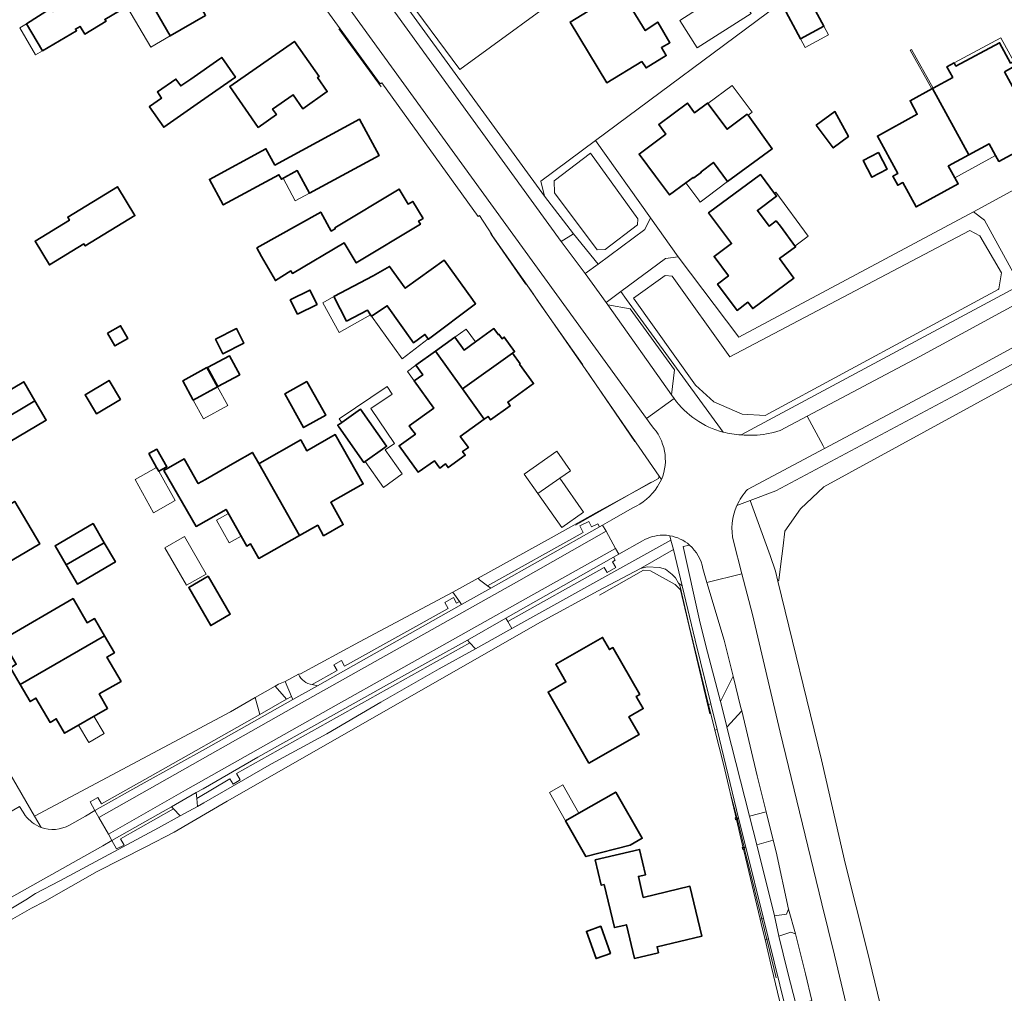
# Model space of a CAD drawing. Extents: x 147051 to 149075, y 463071 to 465537.
# Tile 64 of 229: x 148239 to 148383, y 463563 to 463705. Entities that reach past the tile are written whole.
import ezdxf

# ---------------------------------------------------------------- set-up
doc = ezdxf.new("R2010")
doc.units = 0
doc.header["$LTSCALE"] = 0.5
for name, color, linetype, lineweight in [('B-PV-GR-BEPLANTING_CULTUUR_BOSPLANTSOEN-GV', 252, 'CONTINUOUS', 18), ('B-PV-GR-BOS_LOOF-GV', 252, 'CONTINUOUS', 13), ('B-PV-GR-GROENVOORZIENING-GV', 252, 'CONTINUOUS', 18), ('B-PV-GR-HAAG-G', 252, 'CONTINUOUS', 13), ('B-PV-IE-TERREINAFSCHEIDING_KUNSTMATIG_HEKWERK-G', 252, 'CONTINUOUS', 18), ('B-PV-IE-TERREINAFSCHEIDING_KUNSTMATIG_MUUR-G', 252, 'CONTINUOUS', 18), ('B-PV-IE-TERREINAFSCHEIDING_KUNSTMATIG_MUUR-GV', 252, 'CONTINUOUS', 18), ('B-PV-OG-BEBOUWING-GV', 6, 'CONTINUOUS', 35), ('B-PV-OG-BEBOUWING_BASSIN-GV', 6, 'CONTINUOUS', 18), ('B-PV-OG-BEBOUWING_LUIFEL-GV', 6, 'CONTINUOUS', 18), ('B-PV-OG-TERREIN_BEGROEID-GV', 252, 'CONTINUOUS', 18), ('B-PV-OG-TERREIN_ERF-GV', 252, 'CONTINUOUS', 18), ('B-PV-VH-GESLOTENVERHARDING_ASFALT-GV', 252, 'CONTINUOUS', 18), ('B-PV-VH-OPENVERHARDING-GV', 252, 'CONTINUOUS', 18), ('B-PV-VH-OPENVERHARDING_BETONSTRAATSTEEN-GV', 252, 'CONTINUOUS', 18), ('B-PV-VH-OPENVERHARDING_STRAATBAKSTEEN-GV', 252, 'CONTINUOUS', 18), ('B-PV-VH-OPENVERHARDING_TEGEL-GV', 252, 'CONTINUOUS', 18)]:
    doc.layers.add(name, color=color, linetype=linetype, lineweight=lineweight)

msp = doc.modelspace()

# ---------------------------------------------------------------- linework, layer by layer
at = {"layer": 'B-PV-GR-BEPLANTING_CULTUUR_BOSPLANTSOEN-GV', "flags": 128}
for points in [[(148352.811, 463741.175), (148344.146, 463736.557), (148343.39, 463737.944), (148302.216, 463715.889), (148284.72, 463739.993), (148284.134, 463739.614), (148284.411, 463739.494), (148296.909, 463721.335), (148298.763, 463720.294), (148300.676, 463716.6), (148300.424, 463714.483), (148298.564, 463710.343), (148296.77, 463708.888), (148295.145, 463709.436), (148303.689, 463697.882), (148338.554, 463723.29), (148357.538, 463731.777), (148353.472, 463739.935)], [(148323.939, 463669.418), (148330.785, 463674.463), (148331.613, 463676.186), (148323.569, 463687.51), (148315.534, 463681.556), (148316.064, 463679.343), (148320.309, 463673.85)], [(148322.832, 463685.65), (148329.763, 463676.014), (148329.715, 463675.155), (148324.99, 463671.528), (148323.797, 463671.48), (148317.544, 463679.832), (148317.497, 463681.598)], [(148322.832, 463685.65), (148317.497, 463681.598), (148317.544, 463679.832), (148323.797, 463671.48), (148324.99, 463671.528), (148329.715, 463675.155), (148329.763, 463676.014)], [(148333.742, 463667.741), (148329.094, 463664.416), (148338.21, 463651.673), (148340.883, 463649.239), (148345.035, 463647.425), (148348.376, 463647.235), (148382.492, 463665.703), (148382.597, 463665.8), (148382.978, 463668.139), (148379.828, 463673.532), (148378.373, 463674.345), (148371.667, 463670.812), (148343.222, 463655.825), (148334.774, 463667.614)], [(148333.742, 463667.741), (148334.774, 463667.614), (148343.222, 463655.825), (148371.667, 463670.812), (148378.373, 463674.345), (148379.828, 463673.532), (148382.978, 463668.139), (148382.597, 463665.8), (148382.492, 463665.703), (148348.376, 463647.235), (148345.035, 463647.425), (148340.883, 463649.239), (148338.21, 463651.673), (148329.094, 463664.416)]]:
    msp.add_lwpolyline(points, close=True, dxfattribs=at)
msp.add_lwpolyline([(148344.865, 463644.404), (148385.732, 463666.307), (148385.246, 463667.194), (148380.506, 463675.853), (148378.914, 463677.077), (148344.533, 463658.702), (148335.638, 463670.477), (148333.823, 463670.206), (148327.248, 463665.377), (148328.079, 463664.236), (148335.006, 463654.722), (148342.229, 463644.813)], dxfattribs=at)
at = {"layer": 'B-PV-GR-BEPLANTING_CULTUUR_BOSPLANTSOEN-GV'}
msp.add_lwpolyline([(148342.229, 463644.813, 0.0520154), (148344.865, 463644.404)], format="xyb", dxfattribs=at)
at = {"layer": 'B-PV-GR-BOS_LOOF-GV', "flags": 128}
msp.add_lwpolyline([(148426.759, 463677.821), (148426.759, 463677.82), (148422.873, 463675.692), (148410.743, 463668.995), (148377.797, 463651.052), (148349.962, 463636.226), (148346.206, 463634.802), (148349.119, 463626.765), (148349.908, 463624.472), (148350.268, 463622.999), (148350.401, 463623.151), (148350.647, 463625.121), (148351.03, 463628.182), (148351.295, 463630.298), (148353.544, 463633.606), (148356.983, 463636.781), (148475.208, 463701.404), (148475.19, 463701.492), (148474.672, 463703.038), (148474.38, 463703.888), (148461.506, 463696.872), (148440.669, 463685.439), (148436.446, 463683.125)], close=True, dxfattribs=at)
msp.add_lwpolyline([(148475.208, 463701.404), (148356.983, 463636.781), (148353.544, 463633.606), (148351.295, 463630.298), (148351.03, 463628.182), (148350.647, 463625.121), (148350.401, 463623.151), (148350.268, 463622.999), (148356.659, 463596.833), (148356.807, 463596.215), (148360.1, 463581.704), (148363.347, 463568.935), (148365.957, 463558.05)], dxfattribs=at)
at = {"layer": 'B-PV-GR-GROENVOORZIENING-GV', "flags": 128}
for points in [[(148332.885, 463638.369), (148332.754, 463638.046)], [(148333.226, 463637.875), (148332.885, 463638.369)], [(148332.754, 463638.046), (148329.496, 463636.198)], [(148332.631, 463636.85), (148333.226, 463637.875)], [(148329.496, 463636.198), (148324.044, 463633.264)], [(148324.044, 463633.264), (148317.067, 463629.352)], [(148325.952, 463631.959), (148328.943, 463633.684)], [(148321.246, 463631.072), (148322.566, 463631.748)], [(148321.73, 463630.135), (148321.246, 463631.072)], [(148322.566, 463631.748), (148322.973, 463630.967)], [(148322.973, 463630.967), (148323.879, 463631.389)], [(148323.879, 463631.389), (148324.146, 463630.943)], [(148324.146, 463630.943), (148324.6, 463631.198)], [(148324.6, 463631.198), (148325.952, 463631.959)], [(148307.717, 463622.331), (148321.73, 463630.135)], [(148334.593, 463629.02), (148334.442, 463629.642)], [(148317.067, 463629.352), (148306.386, 463623.43)], [(148311.295, 463616.056), (148334.593, 463629.02)], [(148330.417, 463628.89), (148326.949, 463626.926)], [(148326.949, 463626.926), (148326.186, 463626.494)], [(148326.425, 463626.08), (148326.065, 463625.849)], [(148326.065, 463625.849), (148326.55, 463625.005)], [(148326.186, 463626.494), (148326.425, 463626.08)], [(148324.822, 463624.986), (148310.701, 463617.108)], [(148325.276, 463624.267), (148324.822, 463624.986)], [(148326.55, 463625.005), (148325.276, 463624.267)], [(148306.386, 463623.43), (148306.555, 463623.18)], [(148306.555, 463623.18), (148307.717, 463622.331)], [(148302.687, 463621.379), (148288.976, 463614.123)], [(148303.632, 463620.019), (148302.687, 463621.379)], [(148301.484, 463619.852), (148302.761, 463620.606)], [(148301.968, 463618.985), (148301.484, 463619.852)], [(148302.761, 463620.606), (148303.207, 463619.786)], [(148303.207, 463619.786), (148303.632, 463620.019)], [(148286.822, 463610.535), (148301.968, 463618.985)], [(148310.701, 463617.108), (148311.295, 463616.056)], [(148288.976, 463614.123), (148280.358, 463609.436)], [(148285.22, 463610.74), (148286.368, 463611.363)], [(148286.368, 463611.363), (148286.822, 463610.535)], [(148280.358, 463609.436), (148280.073, 463609.381)], [(148282.085, 463607.848), (148285.705, 463609.897)], [(148285.705, 463609.897), (148285.22, 463610.74)], [(148273.727, 463605.963), (148270.096, 463603.881), (148241.413, 463588.615), (148242.377, 463586.96)], [(148246.546, 463587.296), (148248.9, 463588.618), (148250.267, 463589.418), (148249.562, 463590.683), (148250.703, 463591.315), (148251.211, 463590.427), (148258.34, 463594.409), (148274.396, 463603.496), (148273.727, 463605.963)]]:
    msp.add_lwpolyline(points, dxfattribs=at)
at = {"layer": 'B-PV-GR-GROENVOORZIENING-GV'}
for points in [[(148328.943, 463633.684, 0.1534857), (148332.631, 463636.85)], [(148333.433, 463629.726, 0.1353559), (148330.417, 463628.89)], [(148334.442, 463629.642, 0.0435532), (148333.433, 463629.726)], [(148280.073, 463609.381, 0.254133), (148282.085, 463607.848)], [(148242.377, 463586.96, 0.2197011), (148246.546, 463587.296)]]:
    msp.add_lwpolyline(points, format="xyb", dxfattribs=at)
at = {"layer": 'B-PV-GR-GROENVOORZIENING-GV', "flags": 128}
for points in [[(148270.986, 463594.826), (148271.507, 463593.941), (148270.525, 463593.296), (148270.013, 463594.066), (148265.176, 463591.178), (148265.273, 463590.014), (148266.214, 463590.53), (148276.117, 463596.272), (148284.195, 463600.66), (148292.122, 463605.273), (148300.664, 463610.142), (148305.99, 463613.105), (148305.164, 463613.98)], [(148278.312, 463605.712), (148279.031, 463606.119), (148278.112, 463608.328), (148277.128, 463607.913), (148276.656, 463607.642)], [(148273.727, 463605.963), (148274.396, 463603.496), (148278.312, 463605.712), (148276.656, 463607.642)], [(148251.397, 463584.279), (148236.011, 463575.608), (148234.657, 463574.799), (148235.297, 463573.497), (148240.156, 463576.363), (148241.556, 463577.291), (148245.107, 463579.147), (148259.587, 463586.895), (148262.745, 463588.627), (148261.767, 463589.674), (148253.988, 463585.268), (148254.52, 463584.373), (148253.432, 463583.831), (148252.754, 463585.055)]]:
    msp.add_lwpolyline(points, close=True, dxfattribs=at)
at = {"layer": 'B-PV-GR-HAAG-G', "flags": 128}
for points in [[(148292.149, 463695.344), (148285.988, 463703.851)], [(148331.714, 463637.47), (148320.605, 463631.17)]]:
    msp.add_lwpolyline(points, dxfattribs=at)
at = {"layer": 'B-PV-IE-TERREINAFSCHEIDING_KUNSTMATIG_HEKWERK-G', "flags": 128}
for points in [[(148340.312, 463603.555), (148335.976, 463621.72), (148335.229, 463622.524), (148331.627, 463624.503), (148330.566, 463624.623), (148324.145, 463620.95)], [(148344.253, 463588.409), (148343.323, 463591.89)], [(148345.324, 463584.06), (148344.326, 463588.109)], [(148348.274, 463571.976), (148345.368, 463583.763)], [(148349.059, 463568.793), (148348.274, 463571.976)], [(148350, 463564.93), (148349.059, 463568.793)]]:
    msp.add_lwpolyline(points, dxfattribs=at)
at = {"layer": 'B-PV-IE-TERREINAFSCHEIDING_KUNSTMATIG_MUUR-G', "flags": 128}
for points in [[(148314.485, 463664.982), (148308.173, 463673.931)], [(148321.704, 463654.651), (148314.973, 463664.243)], [(148329.318, 463643.432), (148322.198, 463653.874)]]:
    msp.add_lwpolyline(points, dxfattribs=at)
for points in [[(148343.991, 463588.343), (148344.282, 463588.416), (148344.356, 463588.116), (148344.065, 463588.044)], [(148345.042, 463584), (148345.324, 463584.06), (148345.397, 463583.77), (148345.117, 463583.701)]]:
    msp.add_lwpolyline(points, close=True, dxfattribs=at)
at = {"layer": 'B-PV-IE-TERREINAFSCHEIDING_KUNSTMATIG_MUUR-GV', "flags": 128}
msp.add_lwpolyline([(148369.637, 463700.724), (148372.794, 463695.057), (148372.891, 463695.109), (148372.987, 463695.162), (148369.829, 463700.831)], close=True, dxfattribs=at)
at = {"layer": 'B-PV-OG-BEBOUWING-GV', "flags": 128}
for points in [[(148257.842, 463708.779), (148261.283, 463702.814), (148266.471, 463705.807), (148265.227, 463707.964), (148268.623, 463709.923), (148269.857, 463707.784), (148273.581, 463709.932), (148271.882, 463712.877), (148272.17, 463713.759), (148271.586, 463714.773), (148270.667, 463715.005), (148269.197, 463717.551), (148256.88, 463710.445), (148257.358, 463709.617)], [(148240.255, 463704.562), (148242.587, 463700.626), (148247.568, 463703.551), (148247.404, 463703.799), (148248.092, 463704.187), (148248.764, 463703.062), (148251.898, 463704.96), (148251.699, 463705.202), (148254.953, 463707.099), (148255.93, 463707.669), (148257.23, 463708.426), (148256.728, 463709.287), (148254.671, 463712.581), (148245.632, 463706.965), (148245.434, 463707.286), (148244.107, 463706.375), (148243.75, 463706.818)], [(148330.341, 463699.063), (148330.947, 463698.109), (148333.92, 463699.928), (148333.208, 463701.093), (148334.453, 463701.804), (148332.675, 463704.817), (148330.826, 463703.59), (148327.227, 463709.495), (148325.058, 463708.191), (148325.125, 463708.042), (148319.84, 463704.832), (148325.229, 463695.959)], [(148351.053, 463706.99), (148353.566, 463702.371), (148356.99, 463704.233), (148354.477, 463708.853)], [(148274.178, 463689.419), (148276.842, 463691.28), (148276.276, 463692.092), (148279.268, 463694.181), (148280.688, 463692.148), (148284.279, 463694.656), (148282.854, 463696.697), (148283.075, 463696.852), (148279.475, 463701.993), (148270.01, 463695.388)], [(148383.411, 463697.559), (148385.11, 463698.485), (148384.785, 463699.078), (148384.328, 463698.83), (148382.715, 463701.792), (148376.316, 463698.398), (148376.071, 463698.856), (148375.001, 463698.279), (148375.861, 463696.74), (148372.987, 463695.162), (148372.891, 463695.109), (148372.893, 463695.104), (148378.209, 463685.408), (148381.185, 463687.03), (148382.129, 463685.319), (148382.62, 463684.43), (148385.572, 463686.035), (148388.775, 463687.779), (148386.821, 463691.333), (148387.563, 463691.73), (148386.849, 463693.037), (148386.107, 463692.64)], [(148265.727, 463693.189), (148270.839, 463696.757), (148268.819, 463699.652), (148268.541, 463699.458), (148264.285, 463696.487), (148262.839, 463695.478), (148262.821, 463695.504), (148262.128, 463696.496), (148259.413, 463694.601), (148260.032, 463693.714), (148258.229, 463692.455), (148258.246, 463692.43), (148260.34, 463689.43)], [(148378.209, 463685.408), (148372.893, 463695.104), (148372.891, 463695.109), (148372.794, 463695.057), (148369.599, 463693.309), (148370.67, 463691.343), (148364.817, 463688.143), (148367.833, 463682.668), (148367.08, 463682.255), (148367.807, 463680.934), (148368.55, 463681.341), (148370.486, 463677.781), (148376.655, 463681.144), (148376.159, 463682.044), (148375.206, 463683.77), (148375.219, 463683.778)], [(148337.873, 463682.092), (148337.935, 463682.007), (148339.065, 463682.85), (148339.006, 463682.931), (148340.818, 463684.279), (148342.902, 463681.472), (148349.433, 463686.3), (148345.893, 463691.183), (148345.774, 463691.348), (148342.809, 463689.138), (148339.999, 463692.913), (148339.952, 463692.977), (148338.047, 463691.566), (148337.02, 463692.961), (148332.81, 463689.834), (148333.845, 463688.445), (148329.927, 463685.519), (148332.353, 463682.263), (148334.397, 463679.519), (148336.784, 463681.286)], [(148355.859, 463689.737), (148358.372, 463686.406), (148360.591, 463688.081), (148358.611, 463691.725)], [(148276.599, 463683.883), (148275.29, 463686.295), (148267.025, 463681.809), (148269.055, 463678.069), (148277.206, 463682.494), (148277.564, 463681.834), (148279.88, 463683.091), (148281.686, 463679.763), (148291.889, 463685.301), (148289.003, 463690.617)], [(148364.965, 463685.733), (148362.74, 463684.544), (148364.034, 463682.122), (148366.259, 463683.31)], [(148350.02, 463675.74), (148348.966, 463674.961), (148347.262, 463677.264), (148350.057, 463679.327), (148349.74, 463679.76), (148347.722, 463682.516), (148340.11, 463676.904), (148343.477, 463672.409), (148340.917, 463670.525), (148343.023, 463667.663), (148341.417, 463666.476), (148344.27, 463662.626), (148345.878, 463663.812), (148346.574, 463662.889), (148352.602, 463667.35), (148350.488, 463670.205), (148352.838, 463671.929), (148350.616, 463674.934)], [(148246.561, 463675.821), (148241.495, 463672.745), (148243.595, 463669.286), (148248.662, 463672.362), (148248.837, 463672.073), (148256.121, 463676.494), (148253.558, 463680.716), (148246.274, 463676.294)], [(148273.95, 463671.808), (148274.669, 463670.517), (148276.685, 463666.983), (148278.935, 463668.407), (148279.172, 463668.045), (148286.75, 463672.504), (148288.516, 463669.583), (148297.914, 463675.242), (148297.64, 463675.696), (148298.307, 463676.099), (148296.807, 463678.581), (148296.139, 463678.177), (148294.799, 463680.393), (148285.412, 463674.717), (148285.473, 463674.617), (148284.856, 463674.246), (148283.32, 463677.026)], [(148285.236, 463664.65), (148287.118, 463661.053), (148290.15, 463662.64), (148290.63, 463661.972), (148290.772, 463661.774), (148293.065, 463663.315), (148296.899, 463657.903), (148298.587, 463659.118), (148299.055, 463658.467), (148299.094, 463658.413), (148305.989, 463663.597), (148305.524, 463664.241), (148301.377, 463669.979), (148295.702, 463665.877), (148293.393, 463669.062), (148291.008, 463667.67)], [(148279.93, 463662.07), (148282.79, 463663.51), (148281.731, 463665.613), (148278.871, 463664.173)], [(148252.115, 463659.276), (148253.183, 463657.42), (148255.09, 463658.518), (148254.023, 463660.373)], [(148267.915, 463658.396), (148268.984, 463656.287), (148272.068, 463657.851), (148270.999, 463659.96)], [(148304.101, 463651.157), (148311.393, 463656.375), (148311.717, 463656.608), (148310.199, 463658.719), (148309.874, 463658.485), (148309.413, 463659.126), (148309.332, 463659.068), (148308.689, 463659.961), (148305.98, 463658.011), (148304.306, 463656.807), (148302.945, 463658.698), (148300.146, 463656.684)], [(148266.767, 463654.261), (148268.277, 463651.482), (148271.458, 463653.21), (148269.947, 463655.99)], [(148307.275, 463646.722), (148304.101, 463651.157), (148300.146, 463656.684), (148297.239, 463654.592), (148298.248, 463653.19), (148297.005, 463652.311), (148299.866, 463648.334), (148296.28, 463645.754), (148296.634, 463645.262), (148297.184, 463644.498), (148294.798, 463642.826), (148297.611, 463638.966), (148299.995, 463640.591), (148300.745, 463639.548), (148301.582, 463640.15), (148301.961, 463639.622), (148304.478, 463641.433), (148304.098, 463641.96), (148304.934, 463642.562), (148303.76, 463644.193)], [(148307.275, 463646.722), (148307.827, 463647.119), (148308.195, 463646.608), (148311.076, 463648.681), (148310.708, 463649.193), (148314.483, 463651.909), (148312.433, 463654.758), (148312.514, 463654.816), (148311.393, 463656.375), (148304.101, 463651.157)], [(148264.65, 463649.511), (148268.193, 463651.457), (148266.655, 463654.256), (148263.113, 463652.309)], [(148241.485, 463649.378), (148239.837, 463652.183), (148234.293, 463648.926), (148235.941, 463646.121)], [(148254, 463649.608), (148252.333, 463652.383), (148248.816, 463650.27), (148250.484, 463647.495)], [(148281.305, 463652.228), (148278.046, 463650.396), (148280.816, 463645.468), (148284.075, 463647.3)], [(148235.941, 463646.121), (148237.589, 463643.315), (148243.133, 463646.572), (148241.485, 463649.378)], [(148285.953, 463645.572), (148289.637, 463640.385), (148289.832, 463640.523), (148292.732, 463642.583), (148292.962, 463642.746), (148289.122, 463648.153), (148286.409, 463646.227), (148285.797, 463645.792)], [(148274.261, 463640.202), (148280.202, 463629.673), (148282.876, 463631.182), (148283.741, 463629.649), (148286.632, 463631.281), (148284.79, 463634.546), (148289.536, 463637.225), (148285.458, 463644.453), (148281.277, 463642.095), (148280.393, 463643.662), (148274.401, 463640.281)], [(148259.299, 463639.633), (148259.606, 463639.082), (148260.801, 463639.748), (148259.328, 463642.309), (148258.168, 463641.662)], [(148280.202, 463629.673), (148274.261, 463640.202), (148273.331, 463641.85), (148270.749, 463640.364), (148266.443, 463637.888), (148265.401, 463637.289), (148265.304, 463637.457), (148263.321, 463640.905), (148260.375, 463639.211), (148265.089, 463631.012), (148269.458, 463633.495), (148272.484, 463628.131), (148273.05, 463628.451), (148274.254, 463626.317)], [(148228.127, 463628.565), (148227.365, 463628.125), (148230.978, 463621.877), (148242.194, 463628.45), (148238.53, 463634.671), (148237.671, 463634.163)], [(148251.623, 463628.614), (148249.983, 463631.427), (148244.428, 463628.188), (148246.068, 463625.375)], [(148246.068, 463625.375), (148247.708, 463622.562), (148253.263, 463625.801), (148251.623, 463628.614)], [(148266.86, 463623.729), (148263.996, 463622.069), (148267.221, 463616.506), (148270.085, 463618.166)], [(148251.655, 463615.015), (148250.201, 463617.523), (148249.122, 463616.898), (148247.061, 463620.438), (148236.686, 463614.386), (148238.753, 463610.836), (148237.906, 463610.319), (148239.336, 463607.85)], [(148239.336, 463607.85), (148240.767, 463605.38), (148241.631, 463605.88), (148243.692, 463602.323), (148244.599, 463602.848), (148245.824, 463600.732), (148252.111, 463604.374), (148250.89, 463606.481), (148254.085, 463608.332), (148252.029, 463611.881), (148253.108, 463612.507), (148251.655, 463615.015)], [(148322.568, 463596.336), (148329.946, 463600.558), (148328.456, 463603.162), (148330.539, 463604.354), (148329.521, 463606.133), (148330.033, 463606.426), (148326.11, 463613.283), (148325.597, 463612.99), (148324.579, 463614.769), (148317.722, 463610.846), (148319.212, 463608.242), (148316.609, 463606.752)], [(148321.131, 463589.054), (148319.166, 463587.933), (148322.16, 463582.675), (148328.638, 463584.357), (148330.392, 463585.359), (148326.525, 463592.133)], [(148323.509, 463582.189), (148324.387, 463578.491), (148324.817, 463578.593), (148326.321, 463572.281), (148327.691, 463572.607), (148328.077, 463572.699), (148329.25, 463567.777), (148332.764, 463568.614), (148332.558, 463569.48), (148339.122, 463571.041), (148337.37, 463578.338), (148330.554, 463576.716), (148329.824, 463579.78), (148330.894, 463580.035), (148330.018, 463583.739)], [(148325.748, 463568.505), (148324.322, 463572.485), (148322.212, 463571.729), (148323.638, 463567.75)]]:
    msp.add_lwpolyline(points, close=True, dxfattribs=at)
at = {"layer": 'B-PV-OG-BEBOUWING_BASSIN-GV', "flags": 128}
msp.add_lwpolyline([(148343.782, 463710.093), (148340.238, 463707.838), (148335.891, 463705.072), (148338.451, 463701.05), (148346.342, 463706.071)], close=True, dxfattribs=at)
at = {"layer": 'B-PV-OG-BEBOUWING_LUIFEL-GV', "flags": 128}
for points in [[(148261.283, 463702.814), (148257.842, 463708.779), (148257.23, 463708.426), (148255.93, 463707.669), (148254.953, 463707.099), (148258.471, 463701.154)], [(148242.587, 463700.626), (148240.255, 463704.562), (148239.269, 463703.978), (148241.583, 463700.037)], [(148354.265, 463701.087), (148357.688, 463702.949), (148356.99, 463704.233), (148353.566, 463702.371)], [(148384.785, 463699.078), (148382.914, 463702.514), (148376.071, 463698.856), (148376.316, 463698.398), (148382.715, 463701.792), (148384.328, 463698.83)], [(148346.511, 463691.637), (148343.559, 463695.567), (148339.999, 463692.913), (148342.809, 463689.138), (148345.774, 463691.348), (148345.893, 463691.183)], [(148382.129, 463685.319), (148381.185, 463687.03), (148378.209, 463685.408), (148375.219, 463683.778), (148375.206, 463683.77), (148376.159, 463682.044)], [(148279.585, 463678.684), (148281.66, 463679.811), (148279.88, 463683.091), (148277.805, 463681.965)], [(148339.843, 463679.201), (148342.902, 463681.472), (148340.818, 463684.279), (148339.006, 463682.931), (148339.065, 463682.85), (148337.935, 463682.007), (148337.873, 463682.092), (148336.784, 463681.286), (148338.701, 463678.746), (148338.891, 463678.494)], [(148349.74, 463679.76), (148350.057, 463679.327), (148347.262, 463677.264), (148348.966, 463674.961), (148350.02, 463675.74), (148350.616, 463674.934), (148352.751, 463672.047), (148354.711, 463673.504), (148349.963, 463679.925)], [(148290.63, 463661.972), (148290.15, 463662.64), (148287.118, 463661.053), (148285.236, 463664.65), (148283.63, 463663.719), (148286.033, 463659.393)], [(148290.772, 463661.774), (148295.257, 463655.528), (148299.055, 463658.467), (148298.587, 463659.118), (148296.899, 463657.903), (148293.065, 463663.315)], [(148302.945, 463658.698), (148304.306, 463656.807), (148305.98, 463658.011), (148304.619, 463659.902)], [(148297.005, 463652.311), (148298.248, 463653.19), (148297.239, 463654.592), (148296.003, 463653.703)], [(148264.65, 463649.511), (148266.168, 463646.748), (148269.711, 463648.695), (148268.193, 463651.457)], [(148286.409, 463646.227), (148289.122, 463648.153), (148292.962, 463642.746), (148292.732, 463642.583), (148289.832, 463640.523), (148292.535, 463636.717), (148295.237, 463638.686), (148292.744, 463642.197), (148294.125, 463643.133), (148290.658, 463648.248), (148293.802, 463650.379), (148293.033, 463651.513), (148286.028, 463646.764)], [(148315.131, 463635.806), (148318.337, 463638.05), (148319.895, 463639.142), (148317.889, 463642.007), (148313.125, 463638.671)], [(148259.606, 463639.082), (148259.299, 463639.633), (148256.144, 463637.875), (148258.85, 463633.021), (148262.004, 463634.78)], [(148315.131, 463635.806), (148318.61, 463630.838), (148321.815, 463633.083), (148318.337, 463638.05)], [(148268.082, 463631.905), (148269.937, 463628.616), (148271.662, 463629.589), (148269.806, 463632.878)], [(148260.499, 463627.878), (148263.682, 463622.388), (148266.539, 463624.044), (148263.356, 463629.535)], [(148247.881, 463601.924), (148249.352, 463599.384), (148251.592, 463600.681), (148250.121, 463603.221)], [(148319.166, 463587.933), (148321.131, 463589.054), (148318.766, 463593.199), (148316.8, 463592.078)]]:
    msp.add_lwpolyline(points, close=True, dxfattribs=at)
at = {"layer": 'B-PV-OG-TERREIN_BEGROEID-GV', "flags": 128}
for points in [[(148320.309, 463673.85), (148318.535, 463672.709), (148322.059, 463668.032), (148323.939, 463669.418)], [(148336.237, 463622.323), (148334.962, 463627.616), (148330.136, 463624.858), (148331.136, 463625.109), (148332.913, 463624.986), (148333.815, 463624.736), (148334.791, 463623.961), (148335.268, 463623.486), (148335.689, 463622.693)], [(148336.237, 463622.323), (148335.689, 463622.693), (148335.945, 463622.21), (148337.253, 463616.478), (148339.593, 463606.892), (148340.091, 463604.933), (148340.446, 463605.023), (148338.157, 463614.351)], [(148347.241, 463594.507), (148344.954, 463604.04), (148342.804, 463601.635), (148346.122, 463588.599), (148348.541, 463589.225)], [(148341.043, 463601.187), (148342.309, 463596.205), (148344.204, 463588.118), (148344.507, 463588.301), (148342.358, 463597.232), (148341.367, 463601.27)], [(148347.167, 463584.427), (148349.77, 463574.032), (148351.496, 463574.259), (148351.82, 463574.985), (148349.983, 463583.37), (148349.562, 463585.08)], [(148348.137, 463573.642), (148345.561, 463584.046), (148345.19, 463583.911), (148345.505, 463582.565), (148347.66, 463573.529)], [(148348.372, 463570.545), (148349.336, 463566.504), (148350.79, 463560.405), (148351.379, 463560.545), (148348.874, 463570.665)], [(148352.15, 463571.631), (148350.399, 463571.029), (148351.657, 463565.873), (148352.95, 463560.92), (148355.236, 463561.631), (148354.31, 463565.5), (148352.851, 463571.356)]]:
    msp.add_lwpolyline(points, close=True, dxfattribs=at)
for points in [[(148342.229, 463644.813), (148335.006, 463654.722), (148328.079, 463664.236), (148327.248, 463665.377), (148325.101, 463663.8), (148325.362, 463663.431), (148328.648, 463662.879), (148335.106, 463653.906), (148334.694, 463650.258), (148335.081, 463649.712)], [(148365.957, 463558.05), (148363.347, 463568.935), (148360.1, 463581.704), (148356.807, 463596.215), (148356.659, 463596.833), (148350.268, 463622.999), (148349.908, 463624.472), (148349.119, 463626.765), (148346.206, 463634.802), (148344.249, 463634.06)], [(148337.313, 463628.283), (148336.402, 463628.077)], [(148343.74, 463628.826), (148344.99, 463624.051), (148346.548, 463618.096), (148350.591, 463600.872), (148356.704, 463575.743), (148358.566, 463568.235), (148360.478, 463560.05)], [(148336.402, 463628.077), (148338.784, 463617.279)], [(148339.872, 463622.799), (148339.262, 463624.828)], [(148342.4, 463614.382), (148339.872, 463622.799)], [(148338.784, 463617.279), (148339.71, 463613.551)], [(148343.709, 463609.088), (148342.4, 463614.382)], [(148339.71, 463613.551), (148341.833, 463605.376)], [(148341.833, 463605.376), (148343.709, 463609.088)]]:
    msp.add_lwpolyline(points, dxfattribs=at)
at = {"layer": 'B-PV-OG-TERREIN_BEGROEID-GV'}
for points in [[(148335.081, 463649.712, 0.1730686), (148342.229, 463644.813)], [(148344.249, 463634.06, 0.1614412), (148343.74, 463628.826)], [(148339.262, 463624.828, 0.1732602), (148337.313, 463628.283)]]:
    msp.add_lwpolyline(points, format="xyb", dxfattribs=at)
at = {"layer": 'B-PV-OG-TERREIN_ERF-GV', "flags": 128}
for points in [[(148294.514, 463709.033), (148316.064, 463679.343), (148315.534, 463681.556), (148323.569, 463687.51), (148350.26, 463707.288), (148402.907, 463730.185), (148392.422, 463747.384), (148392.355, 463747.343), (148357.538, 463731.777), (148338.554, 463723.29), (148303.689, 463697.882), (148295.145, 463709.436), (148276.379, 463735.378), (148275.744, 463734.892)], [(148257.842, 463708.779), (148257.358, 463709.617), (148256.88, 463710.445), (148269.197, 463717.551), (148270.667, 463715.005), (148271.586, 463714.773), (148272.17, 463713.759), (148271.882, 463712.877), (148273.581, 463709.932), (148269.857, 463707.784), (148268.623, 463709.923), (148265.227, 463707.964), (148266.471, 463705.807), (148261.283, 463702.814)], [(148240.255, 463704.562), (148243.75, 463706.818), (148244.107, 463706.375), (148245.434, 463707.286), (148245.632, 463706.965), (148254.671, 463712.581), (148256.728, 463709.287), (148257.23, 463708.426), (148255.93, 463707.669), (148254.953, 463707.099), (148251.699, 463705.202), (148251.898, 463704.96), (148248.764, 463703.062), (148248.092, 463704.187), (148247.404, 463703.799), (148247.568, 463703.551), (148242.587, 463700.626)], [(148325.125, 463708.042), (148325.058, 463708.191), (148327.227, 463709.495), (148330.826, 463703.59), (148332.675, 463704.817), (148334.453, 463701.804), (148333.208, 463701.093), (148333.92, 463699.928), (148330.947, 463698.109), (148330.341, 463699.063), (148325.229, 463695.959), (148319.84, 463704.832)], [(148346.342, 463706.071), (148338.451, 463701.05), (148335.891, 463705.072), (148340.238, 463707.838), (148343.782, 463710.093)], [(148351.053, 463706.99), (148354.477, 463708.853), (148356.99, 463704.233), (148353.566, 463702.371)], [(148274.178, 463689.419), (148270.01, 463695.388), (148279.475, 463701.993), (148283.075, 463696.852), (148282.854, 463696.697), (148284.279, 463694.656), (148280.688, 463692.148), (148279.268, 463694.181), (148276.276, 463692.092), (148276.842, 463691.28)], [(148265.727, 463693.189), (148260.34, 463689.43), (148258.246, 463692.43), (148258.229, 463692.455), (148260.032, 463693.714), (148259.413, 463694.601), (148262.128, 463696.496), (148262.821, 463695.504), (148262.839, 463695.478), (148264.285, 463696.487), (148268.541, 463699.458), (148268.819, 463699.652), (148270.839, 463696.757)], [(148336.784, 463681.286), (148334.397, 463679.519), (148332.353, 463682.263), (148329.927, 463685.519), (148333.845, 463688.445), (148332.81, 463689.834), (148337.02, 463692.961), (148338.047, 463691.566), (148339.952, 463692.977), (148339.999, 463692.913), (148342.809, 463689.138), (148345.774, 463691.348), (148345.893, 463691.183), (148349.433, 463686.3), (148342.902, 463681.472), (148340.818, 463684.279), (148339.006, 463682.931), (148339.065, 463682.85), (148337.935, 463682.007), (148337.873, 463682.092)], [(148355.859, 463689.737), (148358.611, 463691.725), (148360.591, 463688.081), (148358.372, 463686.406)], [(148279.88, 463683.091), (148277.564, 463681.834), (148277.206, 463682.494), (148269.055, 463678.069), (148267.025, 463681.809), (148275.29, 463686.295), (148276.599, 463683.883), (148289.003, 463690.617), (148291.889, 463685.301), (148281.686, 463679.763)], [(148366.259, 463683.31), (148364.034, 463682.122), (148362.74, 463684.544), (148364.965, 463685.733)], [(148350.616, 463674.934), (148352.838, 463671.929), (148350.488, 463670.205), (148352.602, 463667.35), (148346.574, 463662.889), (148345.878, 463663.812), (148344.27, 463662.626), (148341.417, 463666.476), (148343.023, 463667.663), (148340.917, 463670.525), (148343.477, 463672.409), (148340.11, 463676.904), (148347.722, 463682.516), (148349.74, 463679.76), (148350.057, 463679.327), (148347.262, 463677.264), (148348.966, 463674.961), (148350.02, 463675.74)], [(148246.561, 463675.821), (148246.274, 463676.294), (148253.558, 463680.716), (148256.121, 463676.494), (148248.837, 463672.073), (148248.662, 463672.362), (148243.595, 463669.286), (148241.495, 463672.745)], [(148273.95, 463671.808), (148283.32, 463677.026), (148284.856, 463674.246), (148285.473, 463674.617), (148285.412, 463674.717), (148294.799, 463680.393), (148296.139, 463678.177), (148296.807, 463678.581), (148298.307, 463676.099), (148297.64, 463675.696), (148297.914, 463675.242), (148288.516, 463669.583), (148286.75, 463672.504), (148279.172, 463668.045), (148278.935, 463668.407), (148276.685, 463666.983), (148274.669, 463670.517)], [(148285.236, 463664.65), (148291.008, 463667.67), (148293.393, 463669.062), (148295.702, 463665.877), (148301.377, 463669.979), (148305.524, 463664.241), (148305.989, 463663.597), (148299.094, 463658.413), (148299.055, 463658.467), (148298.587, 463659.118), (148296.899, 463657.903), (148293.065, 463663.315), (148290.772, 463661.774), (148290.63, 463661.972), (148290.15, 463662.64), (148287.118, 463661.053)], [(148279.93, 463662.07), (148278.871, 463664.173), (148281.731, 463665.613), (148282.79, 463663.51)], [(148252.115, 463659.276), (148254.023, 463660.373), (148255.09, 463658.518), (148253.183, 463657.42)], [(148270.999, 463659.96), (148272.068, 463657.851), (148268.984, 463656.287), (148267.915, 463658.396)], [(148307.275, 463646.722), (148303.76, 463644.193), (148304.934, 463642.562), (148304.098, 463641.96), (148304.478, 463641.433), (148301.961, 463639.622), (148301.582, 463640.15), (148300.745, 463639.548), (148299.995, 463640.591), (148297.611, 463638.966), (148294.798, 463642.826), (148297.184, 463644.498), (148296.634, 463645.262), (148296.28, 463645.754), (148299.866, 463648.334), (148297.005, 463652.311), (148298.248, 463653.19), (148297.239, 463654.592), (148300.146, 463656.684), (148302.945, 463658.698), (148304.306, 463656.807), (148305.98, 463658.011), (148308.689, 463659.961), (148309.332, 463659.068), (148309.413, 463659.126), (148309.874, 463658.485), (148310.199, 463658.719), (148311.717, 463656.608), (148311.393, 463656.375), (148312.514, 463654.816), (148312.433, 463654.758), (148314.483, 463651.909), (148310.708, 463649.193), (148311.076, 463648.681), (148308.195, 463646.608), (148307.827, 463647.119)], [(148266.767, 463654.261), (148269.947, 463655.99), (148271.458, 463653.21), (148268.277, 463651.482)], [(148264.65, 463649.511), (148263.113, 463652.309), (148266.655, 463654.256), (148268.193, 463651.457)], [(148235.941, 463646.121), (148234.293, 463648.926), (148239.837, 463652.183), (148241.485, 463649.378), (148243.133, 463646.572), (148237.589, 463643.315)], [(148254, 463649.608), (148250.484, 463647.495), (148248.816, 463650.27), (148252.333, 463652.383)], [(148281.305, 463652.228), (148284.075, 463647.3), (148280.816, 463645.468), (148278.046, 463650.396)], [(148285.953, 463645.572), (148285.797, 463645.792), (148286.409, 463646.227), (148289.122, 463648.153), (148292.962, 463642.746), (148292.732, 463642.583), (148289.832, 463640.523), (148289.637, 463640.385)], [(148280.202, 463629.673), (148274.254, 463626.317), (148273.05, 463628.451), (148272.484, 463628.131), (148269.458, 463633.495), (148265.089, 463631.012), (148260.375, 463639.211), (148263.321, 463640.905), (148265.304, 463637.457), (148265.401, 463637.289), (148266.443, 463637.888), (148270.749, 463640.364), (148273.331, 463641.85), (148274.261, 463640.202), (148274.401, 463640.281), (148280.393, 463643.662), (148281.277, 463642.095), (148285.458, 463644.453), (148289.536, 463637.225), (148284.79, 463634.546), (148286.632, 463631.281), (148283.741, 463629.649), (148282.876, 463631.182)], [(148259.299, 463639.633), (148258.168, 463641.662), (148259.328, 463642.309), (148260.801, 463639.748), (148259.606, 463639.082)], [(148228.127, 463628.565), (148227.203, 463630.16), (148226.446, 463629.721), (148224.61, 463632.919), (148225.369, 463633.358), (148224.748, 463634.431), (148234.226, 463640.013), (148237.671, 463634.163), (148238.53, 463634.671), (148242.194, 463628.45), (148230.978, 463621.877), (148227.365, 463628.125)], [(148246.068, 463625.375), (148244.428, 463628.188), (148249.983, 463631.427), (148251.623, 463628.614), (148253.263, 463625.801), (148247.708, 463622.562)], [(148266.86, 463623.729), (148270.085, 463618.166), (148267.221, 463616.506), (148263.996, 463622.069)], [(148239.336, 463607.85), (148237.906, 463610.319), (148238.753, 463610.836), (148236.686, 463614.386), (148247.061, 463620.438), (148249.122, 463616.898), (148250.201, 463617.523), (148251.655, 463615.015), (148253.108, 463612.507), (148252.029, 463611.881), (148254.085, 463608.332), (148250.89, 463606.481), (148252.111, 463604.374), (148245.824, 463600.732), (148244.599, 463602.848), (148243.692, 463602.323), (148241.631, 463605.88), (148240.767, 463605.38)], [(148322.568, 463596.336), (148316.609, 463606.752), (148319.212, 463608.242), (148317.722, 463610.846), (148324.579, 463614.769), (148325.597, 463612.99), (148326.11, 463613.283), (148330.033, 463606.426), (148329.521, 463606.133), (148330.539, 463604.354), (148328.456, 463603.162), (148329.946, 463600.558)], [(148321.131, 463589.054), (148326.525, 463592.133), (148330.392, 463585.359), (148328.638, 463584.357), (148322.16, 463582.675), (148319.166, 463587.933)], [(148323.509, 463582.189), (148330.018, 463583.739), (148330.894, 463580.035), (148329.824, 463579.78), (148330.554, 463576.716), (148337.37, 463578.338), (148339.122, 463571.041), (148332.558, 463569.48), (148332.764, 463568.614), (148329.25, 463567.777), (148328.077, 463572.699), (148327.691, 463572.607), (148326.321, 463572.281), (148324.817, 463578.593), (148324.387, 463578.491)], [(148325.748, 463568.505), (148323.638, 463567.75), (148322.212, 463571.729), (148324.322, 463572.485)]]:
    msp.add_lwpolyline(points, close=True, dxfattribs=at)
for points in [[(148402.907, 463730.185), (148350.26, 463707.288), (148323.569, 463687.51), (148331.613, 463676.186), (148335.638, 463670.477), (148344.533, 463658.702), (148378.914, 463677.077), (148384.88, 463680.326)], [(148229.924, 463608.347), (148241.413, 463588.615), (148270.096, 463603.881), (148273.727, 463605.963), (148276.656, 463607.642), (148277.128, 463607.913), (148278.112, 463608.328), (148280.073, 463609.381), (148280.358, 463609.436), (148288.976, 463614.123), (148302.687, 463621.379), (148306.386, 463623.43), (148317.067, 463629.352), (148324.044, 463633.264), (148329.496, 463636.198), (148332.754, 463638.046), (148332.885, 463638.369), (148322.151, 463653.909), (148313.497, 463666.361), (148313.293, 463666.537), (148308.306, 463673.684), (148308.393, 463673.755), (148306.575, 463676.509), (148306.35, 463676.368), (148292.277, 463695.927), (148292.045, 463695.799), (148271.481, 463724.109)], [(148385.572, 463686.035), (148382.62, 463684.43), (148382.129, 463685.319), (148381.185, 463687.03), (148378.209, 463685.408), (148375.219, 463683.778), (148375.206, 463683.77), (148376.159, 463682.044), (148376.655, 463681.144), (148370.486, 463677.781), (148368.55, 463681.341), (148367.807, 463680.934), (148367.08, 463682.255), (148367.833, 463682.668), (148364.817, 463688.143), (148370.67, 463691.343), (148369.599, 463693.309), (148372.794, 463695.057), (148369.637, 463700.724), (148369.829, 463700.831), (148372.987, 463695.162), (148375.861, 463696.74), (148375.001, 463698.279), (148376.071, 463698.856), (148376.316, 463698.398), (148382.715, 463701.792), (148384.328, 463698.83)], [(148350.79, 463560.405), (148349.336, 463566.504), (148348.372, 463570.545), (148347.962, 463572.265), (148347.66, 463573.529), (148345.505, 463582.565), (148345.19, 463583.911), (148344.204, 463588.118), (148342.309, 463596.205), (148341.043, 463601.187), (148340.091, 463604.933), (148339.593, 463606.892), (148337.253, 463616.478), (148335.945, 463622.21), (148335.689, 463622.693), (148335.268, 463623.486), (148334.791, 463623.961), (148333.815, 463624.736), (148332.913, 463624.986), (148331.136, 463625.109), (148330.136, 463624.858), (148323.958, 463621.598), (148315.506, 463617.009), (148269.642, 463590.809), (148261.84, 463586.271), (148257.714, 463584.089), (148250.611, 463580.478), (148242.884, 463576.116), (148240.958, 463575.112), (148233.431, 463570.825)]]:
    msp.add_lwpolyline(points, dxfattribs=at)
at = {"layer": 'B-PV-VH-GESLOTENVERHARDING_ASFALT-GV', "flags": 128}
for points in [[(148274.229, 463733.839), (148274.012, 463734.15), (148273.923, 463734.08), (148269.855, 463731.14), (148331.015, 463646.782), (148335.081, 463649.712), (148334.694, 463650.258), (148325.362, 463663.431), (148325.101, 463663.8), (148322.059, 463668.032), (148318.535, 463672.709), (148314.538, 463678.21)], [(148376.804, 463652.902), (148409.733, 463670.836), (148421.861, 463677.532), (148425.75, 463679.662), (148423.22, 463684.284), (148419.3, 463682.138), (148371.048, 463655.872), (148354.56, 463647.129), (148356.864, 463642.789), (148357.068, 463642.404)], [(148312.328, 463623.058), (148325.093, 463630.301), (148324.6, 463631.198), (148324.146, 463630.943), (148308.21, 463621.971), (148303.945, 463619.569), (148282.834, 463607.683), (148279.226, 463605.651), (148266.879, 463598.7), (148257.036, 463593.219), (148250.267, 463589.418), (148250.838, 463588.416), (148279.385, 463604.568)], [(148325.093, 463630.301), (148312.328, 463623.058), (148279.385, 463604.568), (148250.838, 463588.416), (148252.236, 463585.964), (148263.543, 463592.427), (148284.815, 463604.385), (148314.545, 463621.112), (148326.474, 463627.791)], [(148252.236, 463585.964), (148252.754, 463585.055), (148259.488, 463588.862), (148261.473, 463589.989), (148265.103, 463592.05), (148266.086, 463592.608), (148274.114, 463597.246), (148293.395, 463608.028), (148299.894, 463611.605), (148304.789, 463614.377), (148310.437, 463617.575), (148326.186, 463626.494), (148326.949, 463626.926), (148326.474, 463627.791), (148314.545, 463621.112), (148284.815, 463604.385), (148263.543, 463592.427)]]:
    msp.add_lwpolyline(points, close=True, dxfattribs=at)
at = {"layer": 'B-PV-VH-OPENVERHARDING-GV', "flags": 128}
msp.add_lwpolyline([(148334.694, 463650.258), (148335.106, 463653.906), (148328.648, 463662.879), (148325.362, 463663.431)], close=True, dxfattribs=at)
at = {"layer": 'B-PV-VH-OPENVERHARDING_BETONSTRAATSTEEN-GV', "flags": 128}
for points in [[(148316.064, 463679.343), (148294.514, 463709.033), (148275.744, 463734.892), (148274.229, 463733.839), (148314.538, 463678.21), (148318.535, 463672.709), (148320.309, 463673.85)], [(148323.879, 463631.389), (148322.973, 463630.967), (148322.566, 463631.748), (148321.246, 463631.072), (148321.73, 463630.135), (148307.717, 463622.331), (148308.21, 463621.971), (148324.146, 463630.943)], [(148325.276, 463624.267), (148326.55, 463625.005), (148326.065, 463625.849), (148326.425, 463626.08), (148326.186, 463626.494), (148310.437, 463617.575), (148310.701, 463617.108), (148324.822, 463624.986)], [(148307.717, 463622.331), (148306.555, 463623.18), (148306.386, 463623.43), (148302.687, 463621.379), (148303.632, 463620.019), (148303.945, 463619.569), (148308.21, 463621.971)], [(148303.632, 463620.019), (148303.207, 463619.786), (148302.761, 463620.606), (148301.484, 463619.852), (148301.968, 463618.985), (148286.822, 463610.535), (148286.368, 463611.363), (148285.22, 463610.74), (148285.705, 463609.897), (148282.085, 463607.848), (148282.834, 463607.683), (148303.945, 463619.569)], [(148299.894, 463611.605), (148293.395, 463608.028), (148274.114, 463597.246), (148266.086, 463592.608), (148265.103, 463592.05), (148265.176, 463591.178), (148270.013, 463594.066), (148270.525, 463593.296), (148271.507, 463593.941), (148270.986, 463594.826), (148305.164, 463613.98), (148304.789, 463614.377)], [(148251.211, 463590.427), (148250.703, 463591.315), (148249.562, 463590.683), (148250.267, 463589.418), (148257.036, 463593.219), (148266.879, 463598.7), (148279.226, 463605.651), (148279.031, 463606.119), (148278.312, 463605.712), (148274.396, 463603.496), (148258.34, 463594.409)], [(148265.103, 463592.05), (148261.473, 463589.989), (148261.767, 463589.674), (148262.745, 463588.627), (148265.273, 463590.014), (148265.176, 463591.178)], [(148253.432, 463583.831), (148254.52, 463584.373), (148253.988, 463585.268), (148261.767, 463589.674), (148261.473, 463589.989), (148259.488, 463588.862), (148252.754, 463585.055)]]:
    msp.add_lwpolyline(points, close=True, dxfattribs=at)
for points in [[(148335.081, 463649.712), (148331.015, 463646.782), (148331.732, 463645.769)], [(148345.822, 463636.422), (148357.068, 463642.404), (148356.864, 463642.789), (148354.56, 463647.129), (148350.608, 463645.034), (148349.61, 463644.751), (148348.594, 463644.542)], [(148333.226, 463637.875), (148332.631, 463636.85)], [(148328.943, 463633.684), (148325.952, 463631.959), (148324.6, 463631.198), (148325.093, 463630.301), (148326.474, 463627.791), (148326.949, 463626.926), (148330.417, 463628.89)], [(148339.262, 463624.828), (148339.872, 463622.799), (148344.99, 463624.051), (148343.74, 463628.826)], [(148280.073, 463609.381), (148278.112, 463608.328)], [(148278.112, 463608.328), (148279.031, 463606.119)], [(148279.226, 463605.651), (148282.834, 463607.683)], [(148282.834, 463607.683), (148282.085, 463607.848)], [(148279.031, 463606.119), (148279.226, 463605.651)], [(148233.588, 463579.949), (148232.224, 463579.189), (148232.768, 463578.208), (148234.118, 463575.771), (148234.657, 463574.799), (148236.011, 463575.608), (148251.397, 463584.279), (148252.754, 463585.055), (148252.236, 463585.964), (148250.838, 463588.416), (148250.267, 463589.418), (148248.9, 463588.618), (148246.546, 463587.296)], [(148240.064, 463588.708), (148239.746, 463589.169), (148239.226, 463590.01), (148236.811, 463588.599), (148234.936, 463587.504), (148235.445, 463586.624), (148235.656, 463586.169), (148235.673, 463586.131)]]:
    msp.add_lwpolyline(points, dxfattribs=at)
at = {"layer": 'B-PV-VH-OPENVERHARDING_BETONSTRAATSTEEN-GV'}
for points in [[(148342.229, 463644.813, -0.1730686), (148335.081, 463649.712)], [(148331.732, 463645.769, -0.297677), (148333.226, 463637.875)], [(148344.865, 463644.404, -0.0520154), (148342.229, 463644.813)], [(148348.594, 463644.542, -0.0654328), (148344.865, 463644.404)], [(148332.631, 463636.85, -0.1534857), (148328.943, 463633.684)], [(148344.249, 463634.06, -0.0857117), (148345.822, 463636.422)], [(148343.74, 463628.826, -0.1614412), (148344.249, 463634.06)], [(148330.417, 463628.89, -0.1353559), (148333.433, 463629.726)], [(148333.433, 463629.726, -0.0435532), (148334.442, 463629.642)], [(148334.442, 463629.642, -0.137017), (148337.313, 463628.283)], [(148337.313, 463628.283, -0.1732602), (148339.262, 463624.828)], [(148282.085, 463607.848, -0.254133), (148280.073, 463609.381)], [(148242.377, 463586.96, -0.1485228), (148240.064, 463588.708)], [(148246.546, 463587.296, -0.2197011), (148242.377, 463586.96)]]:
    msp.add_lwpolyline(points, format="xyb", dxfattribs=at)
at = {"layer": 'B-PV-VH-OPENVERHARDING_STRAATBAKSTEEN-GV', "flags": 128}
msp.add_lwpolyline([(148360.478, 463560.05), (148358.566, 463568.235), (148356.704, 463575.743), (148350.591, 463600.872), (148346.548, 463618.096), (148344.99, 463624.051), (148339.872, 463622.799), (148342.4, 463614.382), (148343.709, 463609.088), (148344.851, 463604.469), (148344.954, 463604.04), (148347.241, 463594.507), (148348.541, 463589.225), (148349.562, 463585.08), (148349.983, 463583.37), (148351.82, 463574.985), (148352.851, 463571.356), (148354.31, 463565.5), (148355.236, 463561.631)], dxfattribs=at)
for points in [[(148344.851, 463604.469), (148343.709, 463609.088), (148341.833, 463605.376), (148342.778, 463601.738), (148342.804, 463601.635), (148344.954, 463604.04)], [(148341.367, 463601.27), (148340.446, 463605.023), (148340.091, 463604.933), (148341.043, 463601.187)], [(148344.204, 463588.118), (148345.19, 463583.911), (148345.561, 463584.046), (148344.507, 463588.301)], [(148347.167, 463584.427), (148349.562, 463585.08), (148348.541, 463589.225), (148346.122, 463588.599)], [(148350.399, 463571.029), (148352.15, 463571.631), (148352.851, 463571.356), (148351.82, 463574.985), (148351.496, 463574.259), (148349.77, 463574.032)], [(148348.874, 463570.665), (148348.137, 463573.642), (148347.66, 463573.529), (148347.962, 463572.265), (148348.372, 463570.545)]]:
    msp.add_lwpolyline(points, close=True, dxfattribs=at)
at = {"layer": 'B-PV-VH-OPENVERHARDING_TEGEL-GV', "flags": 128}
for points in [[(148331.732, 463645.769), (148331.015, 463646.782), (148269.855, 463731.14), (148263.057, 463740.533), (148239.896, 463772.523)], [(148241.158, 463767.882), (148241.465, 463766.668), (148247.59, 463757.764), (148253.268, 463749.761), (148253.12, 463749.686), (148259.798, 463740.215), (148266.482, 463730.988), (148266.279, 463730.899), (148269.834, 463725.885), (148271.481, 463724.109), (148292.045, 463695.799), (148292.277, 463695.927), (148306.35, 463676.368), (148306.575, 463676.509), (148308.393, 463673.755), (148308.306, 463673.684), (148313.293, 463666.537), (148313.497, 463666.361), (148322.151, 463653.909), (148332.885, 463638.369), (148333.226, 463637.875)], [(148348.594, 463644.542), (148349.61, 463644.751), (148350.608, 463645.034), (148354.56, 463647.129), (148371.048, 463655.872), (148419.3, 463682.138)], [(148409.733, 463670.836), (148376.804, 463652.902), (148357.068, 463642.404), (148345.822, 463636.422)], [(148344.249, 463634.06), (148346.206, 463634.802), (148349.962, 463636.226), (148377.797, 463651.052), (148410.743, 463668.995)], [(148385.732, 463666.307), (148344.865, 463644.404)], [(148334.442, 463629.642), (148334.593, 463629.02), (148334.962, 463627.616), (148336.237, 463622.323), (148338.157, 463614.351), (148340.446, 463605.023), (148341.367, 463601.27), (148342.358, 463597.232), (148344.507, 463588.301), (148345.561, 463584.046), (148348.137, 463573.642), (148348.874, 463570.665), (148351.379, 463560.545)], [(148233.431, 463570.825), (148240.958, 463575.112), (148242.884, 463576.116), (148250.611, 463580.478), (148257.714, 463584.089), (148261.84, 463586.271), (148269.642, 463590.809), (148315.506, 463617.009), (148323.958, 463621.598), (148330.136, 463624.858), (148334.962, 463627.616), (148334.593, 463629.02), (148311.295, 463616.056), (148305.99, 463613.105), (148300.664, 463610.142), (148292.122, 463605.273), (148284.195, 463600.66), (148276.117, 463596.272), (148266.214, 463590.53), (148265.273, 463590.014), (148262.745, 463588.627), (148259.587, 463586.895), (148245.107, 463579.147), (148241.556, 463577.291), (148240.156, 463576.363), (148235.297, 463573.497)], [(148352.95, 463560.92), (148351.657, 463565.873), (148350.399, 463571.029), (148349.77, 463574.032), (148347.167, 463584.427), (148346.122, 463588.599), (148342.804, 463601.635), (148342.778, 463601.738), (148341.833, 463605.376), (148339.71, 463613.551), (148338.784, 463617.279), (148336.402, 463628.077), (148337.313, 463628.283)], [(148241.413, 463588.615), (148229.924, 463608.347)], [(148239.226, 463590.01), (148239.746, 463589.169)], [(148239.746, 463589.169), (148240.064, 463588.708)], [(148242.377, 463586.96), (148241.413, 463588.615)]]:
    msp.add_lwpolyline(points, dxfattribs=at)
for points in [[(148384.88, 463680.326), (148378.914, 463677.077), (148380.506, 463675.853), (148385.246, 463667.194), (148385.732, 463666.307), (148390.31, 463668.76), (148385.084, 463678.366)], [(148322.059, 463668.032), (148325.101, 463663.8), (148327.248, 463665.377), (148333.823, 463670.206), (148335.638, 463670.477), (148331.613, 463676.186), (148330.785, 463674.463), (148323.939, 463669.418)], [(148304.789, 463614.377), (148305.164, 463613.98), (148305.99, 463613.105), (148311.295, 463616.056), (148310.701, 463617.108), (148310.437, 463617.575)]]:
    msp.add_lwpolyline(points, close=True, dxfattribs=at)
at = {"layer": 'B-PV-VH-OPENVERHARDING_TEGEL-GV'}
for points in [[(148333.226, 463637.875, 0.297677), (148331.732, 463645.769)], [(148344.865, 463644.404, 0.0654328), (148348.594, 463644.542)], [(148345.822, 463636.422, 0.0857117), (148344.249, 463634.06)], [(148337.313, 463628.283, 0.137017), (148334.442, 463629.642)], [(148240.064, 463588.708, 0.1485228), (148242.377, 463586.96)]]:
    msp.add_lwpolyline(points, format="xyb", dxfattribs=at)

doc.saveas('drawing.dxf')
